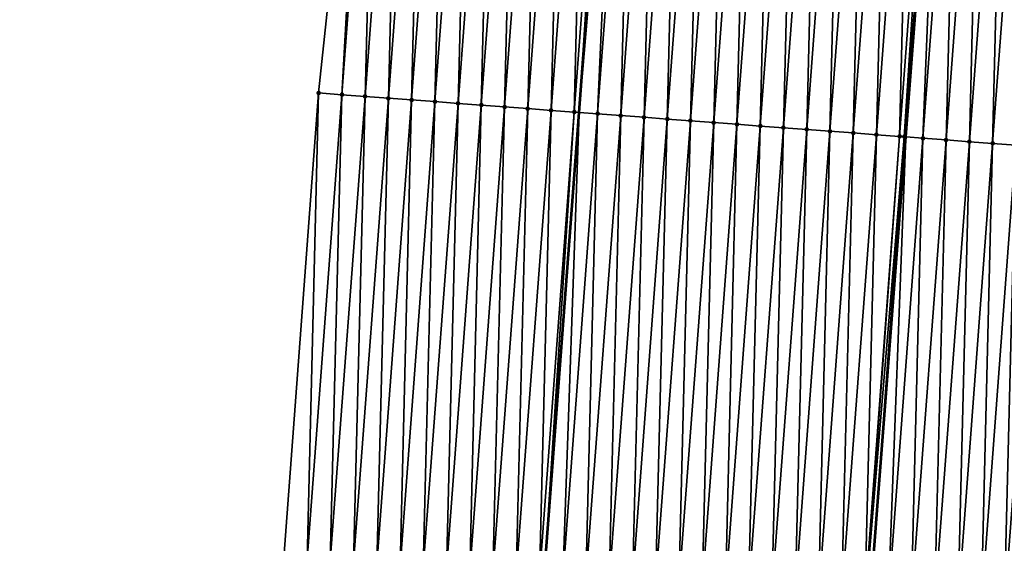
# Model space of a CAD drawing. Header units: feet. Extents: x 2017353 to 2024169, y 808050 to 818690.
# Tile 11 of 256: x 2023306 to 2023348, y 808472 to 808494. Entities that reach past the tile are written whole.
import ezdxf

# ---------------------------------------------------------------- set-up
doc = ezdxf.new("R2010")
doc.units = ezdxf.units.FT
doc.header["$MEASUREMENT"] = 0
for name, color, linetype, lineweight in [('EP_Travel Lane', 172, 'Continuous', 53), ('SB-Road Shots', 141, 'Continuous', 100), ('SB-Road X-Section', 40, 'Continuous', 13), ('STRIPING', 60, 'Continuous', 53)]:
    doc.layers.add(name, color=color, linetype=linetype, lineweight=lineweight)
doc.layers.add('I-77-MM15-17_SB-Surface-BORDER', color=7, linetype='Continuous')
doc.layers.add('I-77-MM15-17_SB-Surface-TIN', color=7, linetype='Continuous')

msp = doc.modelspace()

# ---------------------------------------------------------------- linework, layer by layer
at = {"layer": 'EP_Travel Lane'}
msp.add_polyline3d([(2023314.840405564, 808290.8402771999, 258.2161055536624), (2023316.402233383, 808310.7782853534, 258.0244667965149), (2023317.964066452, 808330.7163605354, 257.8395552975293), (2023319.525891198, 808350.6543294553, 257.6439798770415), (2023321.08777038, 808370.5929933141, 257.5181418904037), (2023322.579395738, 808390.4379275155, 257.3884128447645), (2023324.072538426, 808410.3818993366, 257.2858825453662), (2023325.565686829, 808430.3259474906, 257.2098249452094), (2023327.058837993, 808450.2700325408, 257.1466451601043), (2023328.551992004, 808470.2141556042, 257.0965236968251), (2023330.045151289, 808490.158349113, 257.070831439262), (2023331.538314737, 808510.1025982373, 257.064467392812), (2023333.031473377, 808530.0467831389, 257.0358316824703), (2023334.594355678, 808549.99994641, 257.0358259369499), (2023336.162948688, 808569.9385546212, 257.0284859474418), (2023337.731537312, 808589.8771070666, 257.0403141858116), (2023339.300120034, 808609.8155845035, 257.0778296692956), (2023340.86869914, 808629.7540159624, 257.1311156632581)], dxfattribs=at)
at = {"layer": 'I-77-MM15-17_SB-Surface-BORDER', "color": 3, "linetype": 'Continuous', "lineweight": -3}
msp.add_polyline3d([(2023306.042472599, 808291.53268927, 258.0309636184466), (2023306.336324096, 808311.5707349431, 257.8371420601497), (2023307.757321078, 808331.5196935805, 257.629262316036), (2023308.452114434, 808351.5264560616, 257.4709668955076), (2023309.578574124, 808371.4994336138, 257.3404988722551), (2023310.791934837, 808391.3205470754, 257.1767793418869), (2023311.940805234, 808411.2902584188, 257.0546726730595), (2023313.821866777, 808431.2053273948, 257.0086565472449), (2023315.379902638, 808451.1445661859, 256.9508750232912), (2023317.374849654, 808471.0510761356, 256.8959699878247), (2023318.869249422, 808490.9950480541, 256.8258978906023), (2023320.982147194, 808510.89298572, 256.8626994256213), (2023322.855277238, 808530.8085885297, 256.7958292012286), (2023324.28133854, 808550.7781671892, 256.7271770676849), (2023325.611017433, 808570.7347426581, 256.7335592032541), (2023327.768398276, 808590.6288563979, 256.7658943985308), (2023330.475331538, 808610.4814833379, 256.8206014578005), (2023333.363457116, 808630.3202482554, 256.9452584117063)], dxfattribs=at)
at = {"layer": 'I-77-MM15-17_SB-Surface-TIN', "color": 128, "linetype": 'Continuous', "lineweight": -3}
for points in [[(2023318.869249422, 808490.9950480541, 256.8258978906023), (2023319.866458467, 808490.9203879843, 256.8468314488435), (2023320.982147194, 808510.89298572, 256.8626994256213)], [(2023319.866458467, 808490.9203879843, 256.8468314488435), (2023321.360878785, 808510.8646341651, 256.8719293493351), (2023320.982147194, 808510.89298572, 256.8626994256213)], [(2023319.866458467, 808490.9203879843, 256.8468314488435), (2023320.863667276, 808490.8457247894, 256.8666813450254), (2023321.360878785, 808510.8646341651, 256.8719293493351)], [(2023320.863667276, 808490.8457247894, 256.8666813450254), (2023322.35808698, 808510.7899627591, 256.8889317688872), (2023321.360878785, 808510.8646341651, 256.8719293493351)], [(2023320.863667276, 808490.8457247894, 256.8666813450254), (2023321.860876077, 808490.7710614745, 256.8864895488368), (2023322.35808698, 808510.7899627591, 256.8889317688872)], [(2023321.860876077, 808490.7710614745, 256.8864895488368), (2023323.355294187, 808510.7152781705, 256.9013625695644), (2023322.35808698, 808510.7899627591, 256.8889317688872)], [(2023321.860876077, 808490.7710614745, 256.8864895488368), (2023322.858085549, 808490.6964071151, 256.9094034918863), (2023323.355294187, 808510.7152781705, 256.9013625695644)], [(2023322.858085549, 808490.6964071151, 256.9094034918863), (2023324.352503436, 808510.6406208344, 256.9232441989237), (2023323.355294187, 808510.7152781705, 256.9013625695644)], [(2023322.858085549, 808490.6964071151, 256.9094034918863), (2023323.855295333, 808490.6217569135, 256.9337592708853), (2023324.352503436, 808510.6406208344, 256.9232441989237)], [(2023323.855295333, 808490.6217569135, 256.9337592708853), (2023325.349712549, 808510.5659616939, 256.9445000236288), (2023324.352503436, 808510.6406208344, 256.9232441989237)], [(2023323.855295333, 808490.6217569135, 256.9337592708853), (2023324.852504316, 808490.5470960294, 256.9544105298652), (2023325.349712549, 808510.5659616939, 256.9445000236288)], [(2023324.852504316, 808490.5470960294, 256.9544105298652), (2023326.346920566, 808510.4912879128, 256.9606787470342), (2023325.349712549, 808510.5659616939, 256.9445000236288)], [(2023324.852504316, 808490.5470960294, 256.9544105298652), (2023325.849713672, 808490.4724401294, 256.9767900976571), (2023326.346920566, 808510.4912879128, 256.9606787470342)], [(2023325.849713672, 808490.4724401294, 256.9767900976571), (2023327.344129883, 808510.4166314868, 256.9828760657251), (2023326.346920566, 808510.4912879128, 256.9606787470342)], [(2023325.849713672, 808490.4724401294, 256.9767900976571), (2023326.846924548, 808490.3978045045, 257.0062009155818), (2023327.344129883, 808510.4166314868, 256.9828760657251)], [(2023326.846924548, 808490.3978045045, 257.0062009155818), (2023328.341338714, 808510.3419685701, 257.0028223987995), (2023327.344129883, 808510.4166314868, 256.9828760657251)], [(2023326.846924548, 808490.3978045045, 257.0062009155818), (2023327.844131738, 808490.3231196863, 257.0185521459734), (2023328.341338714, 808510.3419685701, 257.0028223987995)], [(2023327.844131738, 808490.3231196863, 257.0185521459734), (2023329.338548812, 808510.2673225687, 257.0286346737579), (2023328.341338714, 808510.3419685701, 257.0028223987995)], [(2023327.844131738, 808490.3231196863, 257.0185521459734), (2023328.841341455, 808490.2484686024, 257.0426019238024), (2023329.338548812, 808510.2673225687, 257.0286346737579)], [(2023328.841341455, 808490.2484686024, 257.0426019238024), (2023330.335756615, 808510.1926459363, 257.0438246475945), (2023329.338548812, 808510.2673225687, 257.0286346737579)], [(2023328.841341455, 808490.2484686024, 257.0426019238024), (2023329.838551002, 808490.1738152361, 257.0658601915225), (2023330.335756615, 808510.1926459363, 257.0438246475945)], [(2023329.838551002, 808490.1738152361, 257.0658601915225), (2023331.332964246, 808510.1179670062, 257.0582177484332), (2023330.335756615, 808510.1926459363, 257.0438246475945)], [(2023329.838551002, 808490.1738152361, 257.0658601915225), (2023330.045151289, 808490.158349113, 257.070831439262), (2023331.332964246, 808510.1179670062, 257.0582177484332)], [(2023331.332964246, 808510.1179670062, 257.0582177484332), (2023330.045151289, 808490.158349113, 257.070831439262), (2023331.538314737, 808510.1025982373, 257.064467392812)], [(2023331.739939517, 808510.087508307, 257.0706036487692), (2023331.538314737, 808510.1025982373, 257.064467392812), (2023330.045151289, 808490.158349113, 257.070831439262)], [(2023330.835760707, 808490.0991639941, 257.089855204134), (2023331.739939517, 808510.087508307, 257.0706036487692), (2023330.045151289, 808490.158349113, 257.070831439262)], [(2023330.835760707, 808490.0991639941, 257.089855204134), (2023332.330172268, 808510.0432932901, 257.0744189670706), (2023331.739939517, 808510.087508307, 257.0706036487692)], [(2023330.835760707, 808490.0991639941, 257.089855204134), (2023331.832968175, 808490.0244828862, 257.1034930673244), (2023332.330172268, 808510.0432932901, 257.0744189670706)], [(2023331.832968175, 808490.0244828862, 257.1034930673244), (2023333.327381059, 808509.9686298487, 257.0941833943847), (2023332.330172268, 808510.0432932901, 257.0744189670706)], [(2023331.832968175, 808490.0244828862, 257.1034930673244), (2023332.830175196, 808489.94979582, 257.1150646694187), (2023333.327381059, 808509.9686298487, 257.0941833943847)], [(2023332.830175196, 808489.94979582, 257.1150646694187), (2023334.324588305, 808509.8939457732, 257.1067921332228), (2023333.327381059, 808509.9686298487, 257.0941833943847)], [(2023332.830175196, 808489.94979582, 257.1150646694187), (2023333.827383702, 808489.875128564, 257.1335062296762), (2023334.324588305, 808509.8939457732, 257.1067921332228)], [(2023333.827383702, 808489.875128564, 257.1335062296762), (2023335.321796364, 808509.8192725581, 257.123167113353), (2023334.324588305, 808509.8939457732, 257.1067921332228)], [(2023333.827383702, 808489.875128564, 257.1335062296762), (2023334.824592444, 808489.8004644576, 257.1530399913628), (2023335.321796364, 808509.8192725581, 257.123167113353)], [(2023334.824592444, 808489.8004644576, 257.1530399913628), (2023336.319005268, 808509.7446106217, 257.1434534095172), (2023335.321796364, 808509.8192725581, 257.123167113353)], [(2023334.824592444, 808489.8004644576, 257.1530399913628), (2023335.82180133, 808489.725802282, 257.1732433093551), (2023336.319005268, 808509.7446106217, 257.1434534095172)], [(2023335.82180133, 808489.725802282, 257.1732433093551), (2023337.316214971, 808509.6699593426, 257.1674354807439), (2023336.319005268, 808509.7446106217, 257.1434534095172)], [(2023335.82180133, 808489.725802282, 257.1732433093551), (2023336.81901007, 808489.6511381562, 257.1927703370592), (2023337.316214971, 808509.6699593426, 257.1674354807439)], [(2023336.81901007, 808489.6511381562, 257.1927703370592), (2023338.313423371, 808509.595290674, 257.1853872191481), (2023337.316214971, 808509.6699593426, 257.1674354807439)], [(2023336.81901007, 808489.6511381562, 257.1927703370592), (2023337.816217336, 808489.5764543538, 257.2054738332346), (2023338.313423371, 808509.595290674, 257.1853872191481)], [(2023337.816217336, 808489.5764543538, 257.2054738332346), (2023339.310631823, 808509.5206227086, 257.2035826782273), (2023338.313423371, 808509.595290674, 257.1853872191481)], [(2023337.816217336, 808489.5764543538, 257.2054738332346), (2023338.8134242, 808489.5017651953, 257.216319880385), (2023339.310631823, 808509.5206227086, 257.2035826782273)], [(2023338.8134242, 808489.5017651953, 257.216319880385), (2023340.307839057, 808509.4459384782, 257.216137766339), (2023339.310631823, 808509.5206227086, 257.2035826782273)], [(2023338.8134242, 808489.5017651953, 257.216319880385), (2023339.810632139, 808489.4270903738, 257.2321377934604), (2023340.307839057, 808509.4459384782, 257.216137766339)], [(2023339.810632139, 808489.4270903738, 257.2321377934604), (2023341.305046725, 808509.3712600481, 257.2307042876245), (2023340.307839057, 808509.4459384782, 257.216137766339)], [(2023339.810632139, 808489.4270903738, 257.2321377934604), (2023340.80784007, 808489.3524154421, 257.2479174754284), (2023341.305046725, 808509.3712600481, 257.2307042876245)], [(2023340.80784007, 808489.3524154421, 257.2479174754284), (2023342.30225525, 808509.2965930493, 257.2492349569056), (2023341.305046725, 808509.3712600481, 257.2307042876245)], [(2023340.80784007, 808489.3524154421, 257.2479174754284), (2023341.805050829, 808489.2777782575, 257.2767873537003), (2023342.30225525, 808509.2965930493, 257.2492349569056)], [(2023341.805050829, 808489.2777782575, 257.2767873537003), (2023343.299463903, 808509.2219277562, 257.2683572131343), (2023342.30225525, 808509.2965930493, 257.2492349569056)], [(2023341.805050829, 808489.2777782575, 257.2767873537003), (2023342.802258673, 808489.2031021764, 257.2921685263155), (2023343.299463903, 808509.2219277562, 257.2683572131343)], [(2023342.802258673, 808489.2031021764, 257.2921685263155), (2023344.296672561, 808509.1472625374, 257.287505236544), (2023343.299463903, 808509.2219277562, 257.2683572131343)], [(2023342.802258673, 808489.2031021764, 257.2921685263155), (2023343.799468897, 808489.1284578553, 257.3185635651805), (2023344.296672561, 808509.1472625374, 257.287505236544)], [(2023343.799468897, 808489.1284578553, 257.3185635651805), (2023345.293882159, 808509.0726098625, 257.3110033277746), (2023344.296672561, 808509.1472625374, 257.287505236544)], [(2023343.799468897, 808489.1284578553, 257.3185635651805), (2023343.997699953, 808489.1136262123, 257.3260778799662), (2023345.293882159, 808509.0726098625, 257.3110033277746)], [(2023343.997699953, 808489.1136262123, 257.3260778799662), (2023345.59824741, 808509.0498214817, 257.3170991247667), (2023345.293882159, 808509.0726098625, 257.3110033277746)], [(2023343.997699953, 808489.1136262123, 257.3260778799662), (2023344.069547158, 808489.108245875, 257.3271698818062), (2023345.59824741, 808509.0498214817, 257.3170991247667)], [(2023344.796677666, 808489.053794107, 257.3382214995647), (2023345.59824741, 808509.0498214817, 257.3170991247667), (2023344.069547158, 808489.108245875, 257.3271698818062)], [(2023344.796677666, 808489.053794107, 257.3382214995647), (2023346.291090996, 808508.99794702, 257.3309753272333), (2023345.59824741, 808509.0498214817, 257.3170991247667)], [(2023344.796677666, 808489.053794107, 257.3382214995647), (2023345.793885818, 808488.9791221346, 257.3550274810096), (2023346.291090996, 808508.99794702, 257.3309753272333)], [(2023345.793885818, 808488.9791221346, 257.3550274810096), (2023347.288299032, 808508.9232734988, 257.3472442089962), (2023346.291090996, 808508.99794702, 257.3309753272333)], [(2023345.793885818, 808488.9791221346, 257.3550274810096), (2023346.791093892, 808488.904449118, 257.3714712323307), (2023347.288299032, 808508.9232734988, 257.3472442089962)], [(2023346.791093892, 808488.904449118, 257.3714712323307), (2023348.285506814, 808508.8485965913, 257.362338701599), (2023347.288299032, 808508.9232734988, 257.3472442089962)], [(2023346.791093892, 808488.904449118, 257.3714712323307), (2023347.788302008, 808488.8297766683, 257.3881117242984), (2023348.285506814, 808508.8485965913, 257.362338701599)], [(2023347.788302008, 808488.8297766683, 257.3881117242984), (2023349.282714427, 808508.7739174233, 257.3766493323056), (2023348.285506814, 808508.8485965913, 257.362338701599)], [(2023347.788302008, 808488.8297766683, 257.3881117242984), (2023348.785510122, 808488.7551041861, 257.4047408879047), (2023349.282714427, 808508.7739174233, 257.3766493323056)], [(2023317.374849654, 808471.0510761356, 256.8959699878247), (2023318.372058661, 808470.9764155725, 256.9167308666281), (2023318.869249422, 808490.9950480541, 256.8258978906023)], [(2023318.372058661, 808470.9764155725, 256.9167308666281), (2023319.866458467, 808490.9203879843, 256.8468314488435), (2023318.869249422, 808490.9950480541, 256.8258978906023)], [(2023318.372058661, 808470.9764155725, 256.9167308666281), (2023319.369266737, 808470.9017425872, 256.9331839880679), (2023319.866458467, 808490.9203879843, 256.8468314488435)], [(2023319.369266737, 808470.9017425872, 256.9331839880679), (2023320.863667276, 808490.8457247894, 256.8666813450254), (2023319.866458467, 808490.9203879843, 256.8468314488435)], [(2023319.369266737, 808470.9017425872, 256.9331839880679), (2023320.366475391, 808470.8270773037, 256.9523079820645), (2023320.863667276, 808490.8457247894, 256.8666813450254)], [(2023320.366475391, 808470.8270773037, 256.9523079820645), (2023321.860876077, 808490.7710614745, 256.8864895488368), (2023320.863667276, 808490.8457247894, 256.8666813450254)], [(2023320.366475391, 808470.8270773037, 256.9523079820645), (2023321.363684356, 808470.7524161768, 256.9728733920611), (2023321.860876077, 808490.7710614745, 256.8864895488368)], [(2023321.363684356, 808470.7524161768, 256.9728733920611), (2023322.858085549, 808490.6964071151, 256.9094034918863), (2023321.860876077, 808490.7710614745, 256.8864895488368)], [(2023321.363684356, 808470.7524161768, 256.9728733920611), (2023322.360892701, 808470.6777467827, 256.9905718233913), (2023322.858085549, 808490.6964071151, 256.9094034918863)], [(2023322.360892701, 808470.6777467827, 256.9905718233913), (2023323.855295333, 808490.6217569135, 256.9337592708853), (2023322.858085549, 808490.6964071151, 256.9094034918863)], [(2023322.360892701, 808470.6777467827, 256.9905718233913), (2023323.358102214, 808470.6030929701, 257.01367378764), (2023323.855295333, 808490.6217569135, 256.9337592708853)], [(2023323.358102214, 808470.6030929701, 257.01367378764), (2023324.852504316, 808490.5470960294, 256.9544105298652), (2023323.855295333, 808490.6217569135, 256.9337592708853)], [(2023323.358102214, 808470.6030929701, 257.01367378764), (2023324.355310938, 808470.528428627, 257.033123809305), (2023324.852504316, 808490.5470960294, 256.9544105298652)], [(2023324.355310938, 808470.528428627, 257.033123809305), (2023325.849713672, 808490.4724401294, 256.9767900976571), (2023324.852504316, 808490.5470960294, 256.9544105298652)], [(2023324.355310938, 808470.528428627, 257.033123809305), (2023325.352518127, 808470.4537437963, 257.0454690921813), (2023325.849713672, 808490.4724401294, 256.9767900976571)], [(2023325.352518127, 808470.4537437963, 257.0454690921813), (2023326.846924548, 808490.3978045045, 257.0062009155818), (2023325.849713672, 808490.4724401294, 256.9767900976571)], [(2023325.352518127, 808470.4537437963, 257.0454690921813), (2023326.349726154, 808470.3790701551, 257.0616947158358), (2023326.846924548, 808490.3978045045, 257.0062009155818)], [(2023326.349726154, 808470.3790701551, 257.0616947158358), (2023327.844131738, 808490.3231196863, 257.0185521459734), (2023326.846924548, 808490.3978045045, 257.0062009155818)], [(2023326.349726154, 808470.3790701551, 257.0616947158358), (2023327.346933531, 808470.3043878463, 257.0749145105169), (2023327.844131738, 808490.3231196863, 257.0185521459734)], [(2023327.346933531, 808470.3043878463, 257.0749145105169), (2023328.841341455, 808490.2484686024, 257.0426019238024), (2023327.844131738, 808490.3231196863, 257.0185521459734)], [(2023327.346933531, 808470.3043878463, 257.0749145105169), (2023328.344141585, 808470.2297145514, 257.0912602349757), (2023328.841341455, 808490.2484686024, 257.0426019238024)], [(2023328.344141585, 808470.2297145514, 257.0912602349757), (2023329.838551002, 808490.1738152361, 257.0658601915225), (2023328.841341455, 808490.2484686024, 257.0426019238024)], [(2023328.344141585, 808470.2297145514, 257.0912602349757), (2023328.551992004, 808470.2141556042, 257.0965236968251), (2023329.838551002, 808490.1738152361, 257.0658601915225)], [(2023329.838551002, 808490.1738152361, 257.0658601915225), (2023328.551992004, 808470.2141556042, 257.0965236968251), (2023330.045151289, 808490.158349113, 257.070831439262)], [(2023329.341351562, 808470.1550669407, 257.1165128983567), (2023330.045151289, 808490.158349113, 257.070831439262), (2023328.551992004, 808470.2141556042, 257.0965236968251)], [(2023329.341351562, 808470.1550669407, 257.1165128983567), (2023330.835760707, 808490.0991639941, 257.089855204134), (2023330.045151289, 808490.158349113, 257.070831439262)], [(2023329.341351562, 808470.1550669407, 257.1165128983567), (2023330.338558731, 808470.0803818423, 257.1287653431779), (2023330.835760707, 808490.0991639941, 257.089855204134)], [(2023330.338558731, 808470.0803818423, 257.1287653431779), (2023331.832968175, 808490.0244828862, 257.1034930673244), (2023330.835760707, 808490.0991639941, 257.089855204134)], [(2023330.338558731, 808470.0803818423, 257.1287653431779), (2023331.335766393, 808470.0057033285, 257.1433012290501), (2023331.832968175, 808490.0244828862, 257.1034930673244)], [(2023331.335766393, 808470.0057033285, 257.1433012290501), (2023332.830175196, 808489.94979582, 257.1150646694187), (2023331.832968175, 808490.0244828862, 257.1034930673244)], [(2023331.335766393, 808470.0057033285, 257.1433012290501), (2023332.33297447, 808469.9310303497, 257.1597565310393), (2023332.830175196, 808489.94979582, 257.1150646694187)], [(2023332.33297447, 808469.9310303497, 257.1597565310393), (2023333.827383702, 808489.875128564, 257.1335062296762), (2023332.830175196, 808489.94979582, 257.1150646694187)], [(2023332.33297447, 808469.9310303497, 257.1597565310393), (2023333.330182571, 808469.8563576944, 257.1763240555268), (2023333.827383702, 808489.875128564, 257.1335062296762)], [(2023333.330182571, 808469.8563576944, 257.1763240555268), (2023334.824592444, 808489.8004644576, 257.1530399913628), (2023333.827383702, 808489.875128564, 257.1335062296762)], [(2023333.330182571, 808469.8563576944, 257.1763240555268), (2023334.327390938, 808469.7816885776, 257.1941186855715), (2023334.824592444, 808489.8004644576, 257.1530399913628)], [(2023334.327390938, 808469.7816885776, 257.1941186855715), (2023335.82180133, 808489.725802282, 257.1732433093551), (2023334.824592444, 808489.8004644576, 257.1530399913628)], [(2023334.327390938, 808469.7816885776, 257.1941186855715), (2023335.324600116, 808469.7070303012, 257.2156725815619), (2023335.82180133, 808489.725802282, 257.1732433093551)], [(2023335.324600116, 808469.7070303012, 257.2156725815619), (2023336.81901007, 808489.6511381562, 257.1927703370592), (2023335.82180133, 808489.725802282, 257.1732433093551)], [(2023335.324600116, 808469.7070303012, 257.2156725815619), (2023336.321808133, 808469.632356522, 257.2318503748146), (2023336.81901007, 808489.6511381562, 257.1927703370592)], [(2023336.321808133, 808469.632356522, 257.2318503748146), (2023337.816217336, 808489.5764543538, 257.2054738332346), (2023336.81901007, 808489.6511381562, 257.1927703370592)], [(2023336.321808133, 808469.632356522, 257.2318503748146), (2023337.319015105, 808469.5576687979, 257.2431922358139), (2023337.816217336, 808489.5764543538, 257.2054738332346)], [(2023337.319015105, 808469.5576687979, 257.2431922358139), (2023338.8134242, 808489.5017651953, 257.216319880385), (2023337.816217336, 808489.5764543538, 257.2054738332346)], [(2023337.319015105, 808469.5576687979, 257.2431922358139), (2023338.316222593, 808469.4829879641, 257.2569235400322), (2023338.8134242, 808489.5017651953, 257.216319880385)], [(2023338.316222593, 808469.4829879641, 257.2569235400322), (2023339.810632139, 808489.4270903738, 257.2321377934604), (2023338.8134242, 808489.5017651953, 257.216319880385)], [(2023338.316222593, 808469.4829879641, 257.2569235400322), (2023339.313430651, 808469.4083147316, 257.2732909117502), (2023339.810632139, 808489.4270903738, 257.2321377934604)], [(2023339.313430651, 808469.4083147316, 257.2732909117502), (2023340.80784007, 808489.3524154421, 257.2479174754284), (2023339.810632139, 808489.4270903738, 257.2321377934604)], [(2023339.313430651, 808469.4083147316, 257.2732909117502), (2023340.310639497, 808469.3336520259, 257.2933088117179), (2023340.80784007, 808489.3524154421, 257.2479174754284)], [(2023340.310639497, 808469.3336520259, 257.2933088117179), (2023341.805050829, 808489.2777782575, 257.2767873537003), (2023340.80784007, 808489.3524154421, 257.2479174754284)], [(2023340.310639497, 808469.3336520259, 257.2933088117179), (2023341.307849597, 808469.2590060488, 257.3191279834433), (2023341.805050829, 808489.2777782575, 257.2767873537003)], [(2023341.307849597, 808469.2590060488, 257.3191279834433), (2023342.802258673, 808489.2031021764, 257.2921685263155), (2023341.805050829, 808489.2777782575, 257.2767873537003)], [(2023341.307849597, 808469.2590060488, 257.3191279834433), (2023342.305059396, 808469.1843560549, 257.3435541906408), (2023342.802258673, 808489.2031021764, 257.2921685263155)], [(2023342.305059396, 808469.1843560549, 257.3435541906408), (2023343.799468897, 808489.1284578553, 257.3185635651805), (2023342.802258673, 808489.2031021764, 257.2921685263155)], [(2023342.305059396, 808469.1843560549, 257.3435541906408), (2023342.331359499, 808469.1823877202, 257.344357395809), (2023343.799468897, 808489.1284578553, 257.3185635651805)], [(2023342.331359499, 808469.1823877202, 257.344357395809), (2023343.997699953, 808489.1136262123, 257.3260778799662), (2023343.799468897, 808489.1284578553, 257.3185635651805)], [(2023342.331359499, 808469.1823877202, 257.344357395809), (2023342.540849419, 808469.1667030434, 257.3486269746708), (2023343.997699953, 808489.1136262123, 257.3260778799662)], [(2023343.997699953, 808489.1136262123, 257.3260778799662), (2023342.540849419, 808469.1667030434, 257.3486269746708), (2023344.069547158, 808489.108245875, 257.3271698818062)], [(2023343.302268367, 808469.1096950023, 257.3641453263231), (2023344.069547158, 808489.108245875, 257.3271698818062), (2023342.540849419, 808469.1667030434, 257.3486269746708)], [(2023343.302268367, 808469.1096950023, 257.3641453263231), (2023344.796677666, 808489.053794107, 257.3382214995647), (2023344.069547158, 808489.108245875, 257.3271698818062)], [(2023343.302268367, 808469.1096950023, 257.3641453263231), (2023344.29947636, 808469.0350209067, 257.3802134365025), (2023344.796677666, 808489.053794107, 257.3382214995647)], [(2023344.29947636, 808469.0350209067, 257.3802134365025), (2023345.793885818, 808488.9791221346, 257.3550274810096), (2023344.796677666, 808489.053794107, 257.3382214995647)], [(2023344.29947636, 808469.0350209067, 257.3802134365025), (2023345.296684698, 808468.96035141, 257.3978762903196), (2023345.793885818, 808488.9791221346, 257.3550274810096)], [(2023345.296684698, 808468.96035141, 257.3978762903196), (2023346.791093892, 808488.904449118, 257.3714712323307), (2023345.793885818, 808488.9791221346, 257.3550274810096)], [(2023345.296684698, 808468.96035141, 257.3978762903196), (2023346.293892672, 808468.8856770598, 257.4138560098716), (2023346.791093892, 808488.904449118, 257.3714712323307)], [(2023346.293892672, 808468.8856770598, 257.4138560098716), (2023347.788302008, 808488.8297766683, 257.3881117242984), (2023346.791093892, 808488.904449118, 257.3714712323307)], [(2023346.293892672, 808468.8856770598, 257.4138560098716), (2023347.291101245, 808468.8110106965, 257.432605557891), (2023347.788302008, 808488.8297766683, 257.3881117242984)], [(2023347.291101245, 808468.8110106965, 257.432605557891), (2023348.785510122, 808488.7551041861, 257.4047408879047), (2023347.788302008, 808488.8297766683, 257.3881117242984)], [(2023347.291101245, 808468.8110106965, 257.432605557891), (2023348.288309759, 808468.7363435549, 257.4510851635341), (2023348.785510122, 808488.7551041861, 257.4047408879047)], [(2023348.288309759, 808468.7363435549, 257.4510851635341), (2023349.782718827, 808488.6804395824, 257.4241021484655), (2023348.785510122, 808488.7551041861, 257.4047408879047)], [(2023348.288309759, 808468.7363435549, 257.4510851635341), (2023349.285518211, 808468.661675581, 257.4692761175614), (2023349.782718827, 808488.6804395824, 257.4241021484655)]]:
    msp.add_3dface(points, dxfattribs=at)
at = {"layer": 'SB-Road Shots', "lineweight": 100}
for p in [(2023318.869249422, 808490.9950480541, 256.8258978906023), (2023319.866458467, 808490.9203879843, 256.8468314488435), (2023320.863667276, 808490.8457247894, 256.8666813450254), (2023321.860876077, 808490.7710614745, 256.8864895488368), (2023322.858085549, 808490.6964071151, 256.9094034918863), (2023323.855295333, 808490.6217569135, 256.9337592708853), (2023324.852504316, 808490.5470960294, 256.9544105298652), (2023325.849713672, 808490.4724401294, 256.9767900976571), (2023326.846924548, 808490.3978045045, 257.0062009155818), (2023327.844131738, 808490.3231196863, 257.0185521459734), (2023328.841341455, 808490.2484686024, 257.0426019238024), (2023329.838551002, 808490.1738152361, 257.0658601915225), (2023330.835760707, 808490.0991639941, 257.089855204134), (2023331.832968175, 808490.0244828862, 257.1034930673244), (2023332.830175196, 808489.94979582, 257.1150646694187), (2023333.827383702, 808489.875128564, 257.1335062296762), (2023334.824592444, 808489.8004644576, 257.1530399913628), (2023335.82180133, 808489.725802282, 257.1732433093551), (2023336.81901007, 808489.6511381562, 257.1927703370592), (2023337.816217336, 808489.5764543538, 257.2054738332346), (2023338.8134242, 808489.5017651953, 257.216319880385), (2023339.810632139, 808489.4270903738, 257.2321377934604), (2023340.80784007, 808489.3524154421, 257.2479174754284), (2023341.805050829, 808489.2777782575, 257.2767873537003), (2023342.802258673, 808489.2031021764, 257.2921685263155), (2023343.799468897, 808489.1284578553, 257.3185635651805), (2023343.997699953, 808489.1136262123, 257.3260778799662), (2023344.796677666, 808489.053794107, 257.3382214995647), (2023345.793885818, 808488.9791221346, 257.3550274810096), (2023346.791093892, 808488.904449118, 257.3714712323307), (2023347.788302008, 808488.8297766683, 257.3881117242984)]:
    msp.add_point(p, dxfattribs=at)
at = {"layer": 'SB-Road X-Section', "extrusion": (-0.07472012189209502, -0.9972003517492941, 0.002891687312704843), "elevation": -957409.3945247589, "flags": 128}
msp.add_lwpolyline([(1957307.925563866, 3025.43092905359), (1957306.925563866, 3025.492042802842), (1957305.925563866, 3025.551588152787), (1957304.925563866, 3025.609244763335), (1957303.925563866, 3025.662929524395), (1957302.925563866, 3025.695477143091), (1957301.925563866, 3025.763806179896), (1957300.925563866, 3025.806660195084), (1957299.925563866, 3025.828832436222), (1957298.925563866, 3025.853332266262), (1957297.925563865, 3025.873400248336), (1957296.925563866, 3025.896760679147), (1957295.925563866, 3025.923284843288), (1957294.925563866, 3025.945809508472), (1957293.925563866, 3025.966029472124), (1957292.925563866, 3025.989861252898), (1957291.925563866, 3026.012106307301), (1957290.925563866, 3026.034156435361), (1957289.925563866, 3026.056312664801), (1957289.02072995, 3026.071573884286), (1957289.02072995, 3026.071573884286), (1957288.925563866, 3026.070646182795), (1957287.925563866, 3026.052713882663), (1957286.925563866, 3026.031585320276), (1957285.925563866, 3026.012819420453), (1957284.925563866, 3025.996403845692), (1957283.925563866, 3025.981233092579), (1957282.925563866, 3025.96535272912), (1957281.925563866, 3025.945991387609), (1957280.925563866, 3025.929362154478), (1957279.925563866, 3025.912721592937), (1957278.925563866, 3025.896277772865), (1957277.925563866, 3025.879471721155), (1957277.124348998, 3025.867328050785), (1957276.925563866, 3025.859813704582), (1957275.925563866, 3025.83341855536), (1957274.925563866, 3025.818037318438), (1957273.925563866, 3025.789167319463), (1957272.925563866, 3025.77338757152), (1957271.925563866, 3025.757569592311), (1957270.925563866, 3025.746723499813), (1957269.925563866, 3025.734019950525), (1957268.925563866, 3025.71449284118), (1957267.925563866, 3025.694289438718), (1957266.925563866, 3025.674755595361), (1957265.925563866, 3025.656313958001), (1957264.925563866, 3025.644742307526), (1957263.925563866, 3025.631104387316), (1957262.925563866, 3025.607109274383), (1957261.925563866, 3025.583850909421), (1957260.925563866, 3025.559801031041), (1957259.925563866, 3025.54744974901), (1957258.925563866, 3025.518038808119), (1957257.925563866, 3025.49565914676), (1957256.925563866, 3025.475007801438), (1957255.925563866, 3025.450651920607), (1957254.925563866, 3025.427737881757), (1957253.925563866, 3025.407929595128), (1957252.925563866, 3025.388079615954), (1957251.925563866, 3025.367145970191)], dxfattribs=at)
at = {"layer": 'STRIPING'}
msp.add_polyline3d([(2023328.768477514, 808289.7438140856, 258.4792342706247), (2023330.301473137, 808309.683935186, 258.2714110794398), (2023331.834493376, 808329.6243764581, 258.0957139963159), (2023333.367519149, 808349.5648897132, 257.9272394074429), (2023334.900563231, 808369.505641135, 257.7826622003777), (2023336.426104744, 808389.4011354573, 257.643757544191), (2023337.95478407, 808409.3424380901, 257.5390101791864), (2023339.483467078, 808429.2837887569, 257.4509232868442), (2023341.012157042, 808449.2252301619, 257.3943450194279), (2023342.540849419, 808469.1667030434, 257.3486269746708), (2023344.069547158, 808489.108245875, 257.3271698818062), (2023345.59824741, 808509.0498214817, 257.3170991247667), (2023347.126948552, 808528.9914086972, 257.3110546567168), (2023348.614627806, 808548.9424252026, 257.3022529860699), (2023350.097875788, 808568.887425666, 257.3086874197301), (2023351.58112094, 808588.83238806, 257.3281940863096), (2023353.064365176, 808608.7773381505, 257.3519009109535), (2023354.547601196, 808628.7221777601, 257.4134906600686)], dxfattribs=at)

doc.saveas('drawing.dxf')
